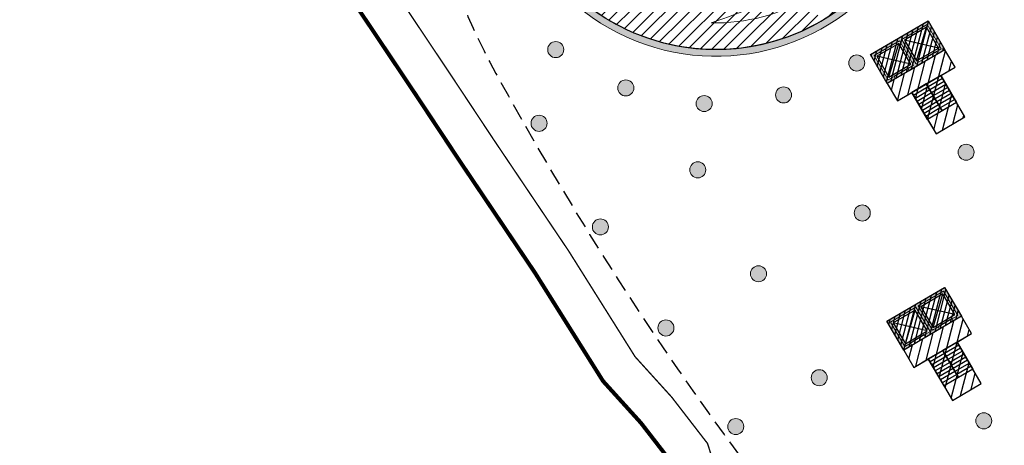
# Model space of a CAD drawing. Header units: millimetres. Extents: x -1402 to -179, y -280 to 6164.
# Tile 28 of 212: x -786 to -712, y 311 to 342. Entities that reach past the tile are written whole.
import ezdxf

# ---------------------------------------------------------------- set-up
doc = ezdxf.new("R2010")
doc.units = ezdxf.units.MM
for name, pattern in [('AJN-Limite', [1.25, 0.5, -0.25, 0, -0.25, 0, -0.25]), ('AJN-Projection', [0.375, 0.25, -0.125]), ('DASH', [0.35, 0.25, -0.1])]:
    doc.linetypes.add(name, pattern=pattern)
doc.layers.get('0').update_dxf_attribs({"linetype": 'CONTINUOUS'})
for name, color, linetype, lineweight in [('AJN-2-POT 120', 2, 'CONTINUOUS', 20), ('AJN-2-SBT-C', 2, 'CONTINUOUS', 20), ('AJN-5-ASC-C', 230, 'CONTINUOUS', 30), ('AJN-8-252-H', 252, 'CONTINUOUS', 20), ('GEO-1-LIM-V', 10, 'AJN-Limite', 25)]:
    doc.layers.add(name, color=color, linetype=linetype, lineweight=lineweight)
for name, color, linetype, true_color in [('AJN-2-SBT-H', 7, 'CONTINUOUS', 0x6e6e6e), ('AJN-9-SRF-MARINHORIZON-CIRCULATION 50 %', 7, 'CONTINUOUS', 0xff80ff), ('AJN-9-SRF-MARINHORIZON-CIRUCLATION 100 %', 7, 'CONTINUOUS', 0xd100d1)]:
    doc.layers.add(name, color=color, linetype=linetype, true_color=true_color)
for name, color, linetype in [('AJN-2-SBT-P', 251, 'AJN-Projection'), ('AJN-2-SBT-V', 51, 'CONTINUOUS'), ('AJN-8-250-PROGRAM', 7, 'CONTINUOUS')]:
    doc.layers.add(name, color=color, linetype=linetype)

# ---------------------------------------------------------------- blocks, each defined once
blk = doc.blocks.new('1.20diam')
at = {"layer": 'AJN-2-SBT-H'}
h = blk.add_hatch(color=256, dxfattribs=at)
h.dxf.hatch_style = 1
edge = h.paths.add_edge_path()
edge.add_arc((0, 0), 0.6, 0, 360)
at = {"layer": 'AJN-2-POT 120', "linetype": 'Continuous'}
blk.add_circle((0, 0), 0.6, dxfattribs=at)
blk = doc.blocks.new('A$C46E24FA1')
at = {"layer": 'AJN-2-SBT-V', "linetype": 'Continuous'}
for p, q in [((0, 2.34), (1.25, 2.34)), ((0, 0), (0, 2.34)), ((1.25, 2.34), (1.25, 0)), ((0, 2.08), (1.25, 2.08)), ((0, 1.82), (1.25, 1.82)), ((0, 1.56), (1.25, 1.56)), ((0, 1.3), (1.25, 1.3)), ((0, 1.04), (1.25, 1.04)), ((0, 0.78), (1.25, 0.78)), ((0, 0.52), (1.25, 0.52)), ((0, 0.26), (1.25, 0.26)), ((0, 0), (1.25, 0))]:
    blk.add_line(p, q, dxfattribs=at)
blk = doc.blocks.new('A$C74AA591F')
at = {"layer": 'AJN-2-SBT-H'}
h = blk.add_hatch(color=256, dxfattribs=at)
h.dxf.hatch_style = 1
h.paths.add_polyline_path([(-1.8, -2.5), (-1.8, -2.3), (-2.3, -2.3), (-2.3, -0.2), (-0.1, -0.2), (-0.1, -2.3), (-0.6, -2.3), (-0.6, -2.5), (0.6, -2.5), (0.6, -2.3), (0.1, -2.3), (0.1, -0.2), (2.3, -0.2), (2.3, -2.3), (1.8, -2.3), (1.8, -2.5), (2.5, -2.5), (2.5, 0), (-2.5, 0), (-2.5, -2.5)])
at = {"layer": 'AJN-9-SRF-MARINHORIZON-CIRCULATION 50 %'}
h = blk.add_hatch(dxfattribs=at)
h.set_pattern_fill('ANSI31', color=256, scale=0.2, angle=342.8337)
h.set_pattern_definition([(45, (4351.08515, -2587.4034), (-0.44901281, 0.44901281), [])])
h.paths.add_polyline_path([(1.25, -4), (2.5, -4), (2.5, -2.5), (-2.5, -2.5), (-2.5, -4), (-1.25, -4), (-1.25, -7.59), (1.25, -7.59)])
at = {"layer": 'AJN-9-SRF-MARINHORIZON-CIRUCLATION 100 %'}
h = blk.add_hatch(dxfattribs=at)
h.set_pattern_fill('ANSI31', color=256, scale=0.1, angle=342.8337)
h.set_pattern_definition([(45, (4294.418, -2579.5734), (-0.224506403, 0.224506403), [])])
h.paths.add_polyline_path([(-2.5, 0), (-2.5, -2.5), (2.5, -2.5), (2.5, 0)])
at = {"layer": 'AJN-2-SBT-C', "flags": 128}
blk.add_lwpolyline([(-0.6, -2.3), (-0.6, -2.5), (0.6, -2.5), (0.6, -2.3), (0.1, -2.3), (0.1, -0.2), (2.3, -0.2), (2.3, -2.3), (1.8, -2.3), (1.8, -2.5), (2.5, -2.5), (2.5, 0), (-2.5, 0), (-2.5, -2.5), (-1.8, -2.5), (-1.8, -2.3), (-2.3, -2.3), (-2.3, -0.2), (-0.1, -0.2), (-0.1, -2.3)], close=True, dxfattribs=at)
at = {"layer": 'AJN-2-SBT-V'}
for p, q in [((-0.6, -2.3), (-1.8, -2.3)), ((1.8, -2.3), (0.6, -2.3))]:
    blk.add_line(p, q, dxfattribs=at)
at = {"layer": 'AJN-2-SBT-V', "flags": 128}
for points in [[(2.5, -2.5), (-2.5, -2.5), (-2.5, -4), (2.5, -4)], [(-1.25, -6.34), (-1.25, -7.59), (1.25, -7.59), (1.25, -6.34)]]:
    blk.add_lwpolyline(points, close=True, dxfattribs=at)
at = {"layer": 'AJN-5-ASC-C'}
for p, q in [((-0.25, -2.15), (-2.15, -0.35)), ((-2.15, -2.15), (-0.25, -0.35)), ((2.15, -2.15), (0.25, -0.35)), ((0.25, -2.15), (2.15, -0.35))]:
    blk.add_line(p, q, dxfattribs=at)
for points in [[(-0.25, -2.15), (-0.25, -0.35), (-2.15, -0.35), (-2.15, -2.15)], [(2.15, -2.15), (2.15, -0.35), (0.25, -0.35), (0.25, -2.15)]]:
    blk.add_lwpolyline(points, close=True, dxfattribs=at)
at = {"layer": 'AJN-9-SRF-MARINHORIZON-CIRCULATION 50 %'}
blk.add_lwpolyline([(-1.25, -7.59), (1.25, -7.59), (1.25, -4), (2.5, -4), (2.5, -2.5), (-2.5, -2.5), (-2.5, -4), (-1.25, -4)], close=True, dxfattribs=at)
at = {"layer": 'AJN-9-SRF-MARINHORIZON-CIRUCLATION 100 %'}
blk.add_lwpolyline([(-2.5, 0), (2.5, 0), (2.5, -2.5), (-2.5, -2.5)], close=True, dxfattribs=at)
at = {"linetype": 'Continuous', "rotation": 179.9999999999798}
for p in [(0, -4), (1.25, -4)]:
    blk.add_blockref('A$C46E24FA1', p, dxfattribs=at)

msp = doc.modelspace()

# ---------------------------------------------------------------- hatches: boundary and pattern name
at = {"layer": 'AJN-2-SBT-H'}
h = msp.add_hatch(color=256, dxfattribs=at)
h.dxf.hatch_style = 1
edge = h.paths.add_edge_path()
edge.add_line((-750.707, 384.706), (-750.674, 384.149))
edge.add_arc((-744.116, 372.922), 13.002, 9.8795, 120.28996, ccw=False)
edge.add_arc((-744.116, 372.922), 13.002, -35.39459, 9.8795, ccw=False)
edge.add_line((-733.516, 365.391), (-731.071, 363.653))
edge.add_arc((-744.116, 372.922), 16.002, 315.1487, 324.60541, ccw=False)
edge.add_line((-732.771, 361.636), (-734.858, 363.792))
edge.add_arc((-744.116, 372.922), 13.002, 314.0745, 315.39659, ccw=False)
edge.add_line((-735.071, 363.581), (-732.984, 361.425))
edge.add_arc((-744.116, 372.922), 16.002, 304.19496, 314.0745, ccw=False)
edge.add_line((-735.122, 359.686), (-736.808, 362.167))
edge.add_arc((-744.116, 372.922), 13.002, 280.07715, 304.19496, ccw=False)
edge.add_line((-741.84, 360.12), (-741.679, 359.845))
edge.add_arc((-744.116, 372.922), 13.302, 280.55309, 302.90269)
edge.add_line((-736.89, 361.753), (-735.372, 359.52))
edge.add_arc((-744.116, 372.922), 16.002, 276.10522, 303.12075, ccw=False)
edge.add_line((-742.414, 357.01), (-744.002, 359.727))
edge.add_arc((-740.414, 345.507), 14.665, 104.16201, 105.37865)
edge.add_line((-744.304, 359.647), (-742.743, 356.979))
edge.add_arc((-744.116, 372.922), 16.002, 261.25254, 274.92182, ccw=False)
edge.add_arc((-733.893, 356.05), 12.7, 175.22902, 218.86976)
edge.add_arc((-749.445, 361.281), 14.365, 293.2225, 294.87472)
edge.add_arc((-733.812, 356.087), 12.386, 176.9258, 219.25763, ccw=False)
edge.add_arc((-744.116, 372.922), 16.302, 262.72302, 338.70613)
edge.add_arc((-734.205, 355.864), 12.326, 20.24312, 64.64018, ccw=False)
edge.add_arc((-730.815, 371.942), 14.365, 304.68168, 306.3339)
edge.add_arc((-734.185, 355.883), 12.7, 20.68664, 64.83817)
edge.add_arc((-744.116, 372.922), 16.302, 340.11701, 350.97293)
edge.add_arc((-733.964, 355.835), 15.7, -198.48886, 67.73427, ccw=False)
edge.add_arc((-744.116, 372.922), 13.002, 246.42138, 248.62998, ccw=False)
edge.add_arc((-733.964, 355.835), 16.2, 161.38794, 406.51274)
edge.add_line((-722.815, 367.588), (-720.251, 370.394))
edge.add_arc((-733.964, 355.835), 20, 46.71437, 81.13171)
edge.add_arc((-744.116, 372.922), 13.502, 11.42143, 119.22041)
edge = h.paths.add_edge_path(flags=16)
edge.add_arc((-744.116, 372.922), 16.002, 346.58905, 353.05284)
edge.add_arc((-733.964, 355.835), 16.2, 47.5733, 69.2732, ccw=False)
edge.add_line((-723.035, 367.793), (-720.808, 370.229))
edge.add_arc((-733.964, 355.835), 19.5, 47.57339, 71.81003)
edge.add_arc((-744.116, 372.922), 16.302, -0.84531, 5.06219, ccw=False)
edge.add_line((-727.815, 372.682), (-728.115, 372.714))
edge.add_arc((-744.116, 372.922), 16.002, 359.25395, 365.51387)
edge.add_arc((-733.964, 355.835), 19.5, 72.7683, 81.23957)
edge.add_arc((-744.116, 372.922), 13.302, -13.41095, 9.45576, ccw=False)
edge.add_arc((-744.116, 372.922), 13.302, 325.89768, 346.58905, ccw=False)
edge.add_line((-733.101, 365.464), (-730.899, 363.9))
edge.add_arc((-744.116, 372.922), 16.002, 325.67962, 353.05284)
at = {"layer": 'AJN-8-250-PROGRAM', "true_color": 0x007fff}
h = msp.add_hatch(dxfattribs=at)
h.set_pattern_fill('ANSI31', color=150, scale=0.2)
h.set_pattern_definition([(45, (-2236.471, 2e-12), (-0.4490128, 0.4490128), [])])
edge = h.paths.add_edge_path()
edge.add_arc((-744.042, 373.709), 14.064, 249.5905, 279.67001)
edge.add_arc((-744.116, 372.922), 13.302, 280.55309, 302.90269)
edge.add_line((-736.89, 361.753), (-735.377, 359.527))
edge.add_arc((-742.557, 372.323), 14.674, 299.29898, 352.32751)
edge.add_arc((-733.964, 355.835), 15.7, -59.12695, 67.73427, ccw=False)
edge.add_arc((-733.964, 355.835), 15.7, 162.6079, 300.87305, ccw=False)

# ---------------------------------------------------------------- linework, layer by layer
at = {"layer": 'AJN-2-SBT-C'}
for points in [[(-728.015, 370.364, -2.30598), (-748.853, 360.814, -0.009637)], [(-749.317, 361.005, 1.825115), (-722.815, 367.588)]]:
    msp.add_lwpolyline(points, format="xyb", dxfattribs=at)
msp.add_arc((-733.964, 355.835), 15.7, 162.6079, 299.7782, dxfattribs=at)
at = {"layer": 'AJN-2-SBT-P', "ltscale": 5, "flags": 128}
msp.add_lwpolyline([(-767.683, 372.148, -0.05122), (-760.711, 364.391, -0.089979), (-756.512, 355.405, 0.020604), (-755.406, 350.676, 0.064685), (-749.49, 336.686, 0.032866), (-732.169, 309.757, 0.002338), (-729.348, 306.256, 0.014455), (-711.198, 285.221, 0.089169), (-704.917, 280.426, 0.318444), (-696.585, 281.62, 0.07982), (-692.945, 286.382, -0.007477), (-687.968, 295.318, -0.04116), (-685.263, 299.225, -0.029933), (-663.958, 322.206, 0.113243), (-647.85, 344.994, -0.015783), (-646.059, 349.368, -0.024984), (-643.88, 353.561, 0.312878), (-612.426, 340.14, 0.06211), (-579.268, 351.394, -0.079043), (-540.418, 363.328, -0.009453), (-526.741, 364.462, 0.457383), (-521.793, 370.185), (-524.034, 385.518), (-524.822, 390.91, 0.038426), (-525.329, 393.156), (-534.454, 422.789, 0.224712), (-541.57, 430.57, -0.232808), (-548.55, 438.442, 0.106827), (-556.371, 455.454), (-560.769, 455.454, 0.142232), (-768.02, 395.281)], format="xyb", dxfattribs=at)
at = {"layer": 'AJN-8-250-PROGRAM', "color": 150, "true_color": 0x007fff}
msp.add_lwpolyline([(-748.946, 360.528, 0.132005), (-741.679, 359.845, 0.097829), (-736.89, 361.753), (-735.377, 359.527, 0.2356), (-728.015, 370.364, -0.617982), (-725.908, 342.36, -0.688986)], format="xyb", close=True, dxfattribs=at)
at = {"layer": 'AJN-8-252-H'}
for centre, radius, start, end in [((-744.116, 372.922), 32.302, 287.64652, 313.78356), ((-733.964, 355.835), 13.7, 268.49669, 332.9334)]:
    msp.add_arc(centre, radius, start, end, dxfattribs=at)
at = {"layer": 'GEO-1-LIM-V', "linetype": 'DASH', "ltscale": 5, "const_width": 0.1}
msp.add_lwpolyline([(-752.867, 410.181), (-763.771, 403.848), (-772.193, 398.573), (-780.97, 392.129), (-782.865, 386.937), (-782.635, 383.864), (-777.025, 373.763), (-771.877, 365.732), (-768.439, 360.372), (-761.652, 349.929), (-757.216, 343.347), (-753.954, 338.476), (-750.612, 333.438), (-744.991, 325.1), (-740.008, 317.178), (-737.269, 314.159), (-734.589, 310.694), (-734.021, 308.918)], dxfattribs=at)
at = {"layer": 'GEO-1-LIM-V', "linetype": 'Continuous', "ltscale": 25, "const_width": 0.3}
msp.add_lwpolyline([(-765.321, 406.417), (-773.879, 401.057), (-783.477, 394.01), (-785.905, 387.358), (-785.577, 382.983), (-779.602, 372.224), (-774.403, 364.113), (-770.96, 358.745), (-764.154, 348.273), (-759.707, 341.674), (-756.45, 336.812), (-753.106, 331.77), (-747.505, 323.462), (-742.407, 315.357), (-739.57, 312.23), (-737.285, 309.277)], dxfattribs=at)

# ---------------------------------------------------------------- block references
at = {"rotation": 30.3256258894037}
for p in [(-720.242, 341.021), (-719.013, 321.095)]:
    msp.add_blockref('A$C74AA591F', p, dxfattribs=at)
at = {"layer": 'AJN-2-POT 120', "linetype": 'Continuous'}
for p, rotation in [((-745.948, 340.136), 147.7542496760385), ((-723.42, 339.135), 217.3798225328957), ((-740.703, 337.27), 165.1606428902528), ((-728.898, 336.746), 199.9734293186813), ((-734.841, 336.104), 182.567036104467), ((-747.197, 334.626), 321.8181818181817), ((-715.238, 332.467), 321.8181818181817), ((-735.319, 331.147), 321.8181818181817), ((-723.007, 327.923), 321.8181818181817), ((-742.606, 326.885), 321.8181818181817), ((-730.775, 323.379), 321.8181818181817), ((-737.7, 319.328), 321.8181818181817), ((-726.231, 315.61), 321.8181818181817), ((-713.918, 312.386), 321.8181818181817), ((-732.478, 311.956), 321.8181818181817)]:
    msp.add_blockref('1.20diam', p, dxfattribs=dict(at, rotation=rotation))

doc.saveas('drawing.dxf')
